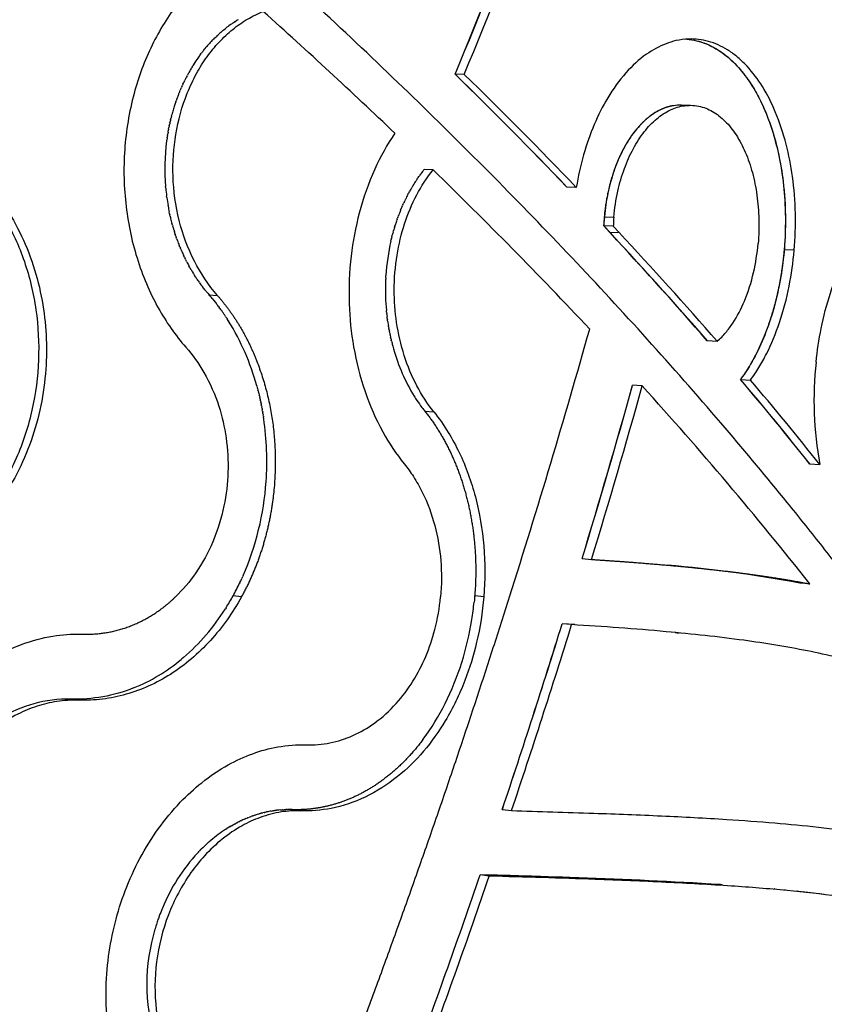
# Model space of a CAD drawing. Header units: millimetres. Extents: x 696 to 1161, y -96 to 347.
# Tile 42 of 55: x 1078 to 1126, y 64 to 122. Entities that reach past the tile are written whole.
import ezdxf

# ---------------------------------------------------------------- set-up
doc = ezdxf.new("R2010")
doc.units = ezdxf.units.MM
doc.header["$MEASUREMENT"] = 0
doc.layers.add('Crea2D$visibili$tangenti', color=7, linetype='Continuous', true_color=0x000000)

msp = doc.modelspace()

# ---------------------------------------------------------------- linework, layer by layer
at = {"layer": 'Crea2D$visibili$tangenti'}
for p, q in [((1090.754, 121.502), (1090.799, 121.533)), ((1090.819, 121.547), (1090.799, 121.533)), ((1090.819, 121.547), (1090.877, 121.585)), ((1090.885, 121.59), (1090.951, 121.633)), ((1091.018, 121.674), (1090.951, 121.633)), ((1091.018, 121.674), (1091.035, 121.685)), ((1091.084, 121.715), (1091.035, 121.685)), ((1090.141, 121.033), (1090.115, 121.011)), ((1090.141, 121.033), (1090.218, 121.098)), ((1090.22, 121.1), (1090.323, 121.183)), ((1090.368, 121.219), (1090.323, 121.183)), ((1090.368, 121.219), (1090.429, 121.266)), ((1090.495, 121.317), (1090.429, 121.266)), ((1090.495, 121.317), (1090.536, 121.347)), ((1090.624, 121.411), (1090.536, 121.347)), ((1090.624, 121.411), (1090.644, 121.426)), ((1090.689, 121.457), (1090.644, 121.426)), ((1090.689, 121.457), (1090.721, 121.48)), ((1090.754, 121.502), (1090.721, 121.48)), ((1089.45, 120.366), (1089.407, 120.319)), ((1089.45, 120.366), (1089.506, 120.427)), ((1089.517, 120.438), (1089.506, 120.427)), ((1089.517, 120.438), (1089.607, 120.532)), ((1089.652, 120.578), (1089.607, 120.532)), ((1089.652, 120.578), (1089.709, 120.636)), ((1089.721, 120.647), (1089.709, 120.636)), ((1089.721, 120.647), (1089.813, 120.737)), ((1089.86, 120.782), (1089.813, 120.737)), ((1089.86, 120.782), (1089.912, 120.83)), ((1089.931, 120.847), (1089.912, 120.83)), ((1117.434, 120.575), (1117.508, 120.568)), ((1088.956, 119.778), (1089.027, 119.87)), ((1089.053, 119.902), (1089.027, 119.87)), ((1089.053, 119.903), (1089.12, 119.985)), ((1089.152, 120.025), (1089.12, 119.985)), ((1089.152, 120.025), (1089.214, 120.099)), ((1089.253, 120.145), (1089.214, 120.099)), ((1088.586, 119.259), (1088.511, 119.144)), ((1088.676, 119.393), (1088.593, 119.269)), ((1088.86, 119.651), (1088.848, 119.635)), ((1088.86, 119.651), (1088.937, 119.754)), ((1088.956, 119.778), (1088.937, 119.753)), ((1088.248, 118.709), (1088.191, 118.607)), ((1088.248, 118.709), (1088.271, 118.749)), ((1088.33, 118.849), (1088.271, 118.749)), ((1088.33, 118.849), (1088.354, 118.89)), ((1088.413, 118.988), (1088.354, 118.89)), ((1088.413, 118.988), (1088.431, 119.018)), ((1088.499, 119.125), (1088.431, 119.018)), ((1088.499, 119.125), (1088.511, 119.144)), ((1087.942, 118.129), (1087.89, 118.022)), ((1087.942, 118.129), (1087.962, 118.17)), ((1088.016, 118.276), (1087.962, 118.17)), ((1088.016, 118.276), (1088.036, 118.317)), ((1088.091, 118.422), (1088.036, 118.317)), ((1088.091, 118.422), (1088.112, 118.463)), ((1088.169, 118.567), (1088.112, 118.463)), ((1088.169, 118.567), (1088.191, 118.607)), ((1104.367, 118.5), (1103.833, 118.51)), ((1087.636, 117.44), (1087.688, 117.568)), ((1087.726, 117.658), (1087.688, 117.568)), ((1087.726, 117.658), (1087.753, 117.721)), ((1087.773, 117.766), (1087.753, 117.721)), ((1087.773, 117.766), (1087.821, 117.872)), ((1087.846, 117.926), (1087.821, 117.872)), ((1087.846, 117.926), (1087.89, 118.022)), ((1087.428, 116.885), (1087.449, 116.946)), ((1087.467, 116.997), (1087.449, 116.946)), ((1087.592, 117.331), (1087.564, 117.26)), ((1087.592, 117.331), (1087.625, 117.414)), ((1087.636, 117.44), (1087.625, 117.414)), ((1087.317, 116.544), (1087.294, 116.469)), ((1087.428, 116.885), (1087.395, 116.788)), ((1117.122, 116.694), (1117.665, 116.682)), ((1087.08, 115.653), (1087.107, 115.77)), ((1087.123, 115.836), (1087.107, 115.77)), ((1087.123, 115.836), (1087.15, 115.946)), ((1087.168, 116.018), (1087.15, 115.946)), ((1087.168, 116.018), (1087.196, 116.121)), ((1087.216, 116.199), (1087.196, 116.121)), ((1086.97, 115.099), (1086.986, 115.192)), ((1087.004, 115.285), (1086.986, 115.192)), ((1087.004, 115.285), (1087.022, 115.377)), ((1087.041, 115.469), (1087.022, 115.377)), ((1087.041, 115.469), (1087.067, 115.594)), ((1087.08, 115.653), (1087.067, 115.594)), ((1086.891, 114.586), (1086.897, 114.633)), ((1086.917, 114.773), (1086.897, 114.633)), ((1086.917, 114.773), (1086.924, 114.82)), ((1086.938, 114.913), (1086.924, 114.82)), ((1086.939, 114.913), (1086.954, 115.006)), ((1086.97, 115.099), (1086.954, 115.006)), ((1102.534, 112.887), (1102.01, 112.905)), ((1101.601, 112.349), (1101.581, 112.319)), ((1101.601, 112.349), (1101.64, 112.406)), ((1101.667, 112.444), (1101.64, 112.406)), ((1101.667, 112.444), (1101.699, 112.491)), ((1101.733, 112.539), (1101.699, 112.491)), ((1101.733, 112.539), (1101.76, 112.576)), ((1101.801, 112.632), (1101.76, 112.576)), ((1101.801, 112.632), (1101.821, 112.66)), ((1101.87, 112.724), (1101.821, 112.66)), ((1101.87, 112.724), (1101.883, 112.743)), ((1086.834, 111.808), (1086.826, 111.902)), ((1101.171, 111.647), (1101.195, 111.69)), ((1101.23, 111.75), (1101.195, 111.69)), ((1101.229, 111.75), (1101.248, 111.782)), ((1101.289, 111.853), (1101.248, 111.782)), ((1101.289, 111.853), (1101.301, 111.873)), ((1101.349, 111.954), (1101.301, 111.873)), ((1101.41, 112.054), (1101.355, 111.964)), ((1110.949, 111.857), (1110.395, 111.877)), ((1086.897, 111.257), (1086.885, 111.342)), ((1100.904, 111.132), (1100.871, 111.063)), ((1100.904, 111.132), (1100.914, 111.152)), ((1101.058, 111.436), (1101.093, 111.504)), ((1101.114, 111.542), (1101.093, 111.504)), ((1101.114, 111.542), (1101.144, 111.597)), ((1101.171, 111.647), (1101.144, 111.597)), ((1086.975, 110.756), (1086.97, 110.788)), ((1100.631, 110.52), (1100.668, 110.609)), ((1100.674, 110.624), (1100.707, 110.701)), ((1100.719, 110.727), (1100.707, 110.701)), ((1100.719, 110.727), (1100.747, 110.792)), ((1100.764, 110.829), (1100.747, 110.792)), ((1100.764, 110.829), (1100.788, 110.883)), ((1100.809, 110.93), (1100.788, 110.883)), ((1100.809, 110.93), (1100.829, 110.973)), ((1100.856, 111.031), (1100.829, 110.973)), ((1100.856, 111.031), (1100.871, 111.063)), ((1087.064, 110.305), (1087.04, 110.422)), ((1087.064, 110.305), (1087.079, 110.24)), ((1087.094, 110.171), (1087.079, 110.24)), ((1087.094, 110.171), (1087.117, 110.072)), ((1087.126, 110.037), (1087.117, 110.072)), ((1100.431, 109.992), (1100.407, 109.926)), ((1100.431, 109.992), (1100.451, 110.049)), ((1100.469, 110.099), (1100.451, 110.049)), ((1100.469, 110.099), (1100.485, 110.143)), ((1100.508, 110.205), (1100.485, 110.143)), ((1100.508, 110.205), (1100.52, 110.237)), ((1112.592, 110.13), (1113.153, 110.108)), ((1087.229, 109.638), (1087.202, 109.739)), ((1087.229, 109.638), (1087.248, 109.573)), ((1087.267, 109.507), (1087.248, 109.573)), ((1087.267, 109.507), (1087.296, 109.409)), ((1087.306, 109.376), (1087.295, 109.409)), ((1087.306, 109.376), (1087.346, 109.245)), ((1100.218, 109.322), (1100.243, 109.409)), ((1100.269, 109.495), (1100.243, 109.409)), ((1100.269, 109.495), (1100.286, 109.551)), ((1100.295, 109.582), (1100.286, 109.551)), ((1100.295, 109.582), (1100.325, 109.677)), ((1100.357, 109.776), (1100.325, 109.677)), ((1100.357, 109.776), (1100.365, 109.801)), ((1100.393, 109.884), (1100.365, 109.801)), ((1100.393, 109.884), (1100.407, 109.926)), ((1113.116, 109.571), (1112.556, 109.593)), ((1112.556, 109.593), (1112.899, 109.226)), ((1113.461, 109.202), (1113.116, 109.571)), ((1087.388, 109.115), (1087.346, 109.245)), ((1087.388, 109.115), (1087.398, 109.084)), ((1087.431, 108.986), (1087.398, 109.084)), ((1087.431, 108.986), (1087.453, 108.923)), ((1087.476, 108.858), (1087.453, 108.923)), ((1087.476, 108.858), (1087.51, 108.764)), ((1100.091, 108.838), (1100.078, 108.787)), ((1100.091, 108.838), (1100.101, 108.883)), ((1100.123, 108.971), (1100.101, 108.883)), ((1100.123, 108.971), (1100.142, 109.044)), ((1100.146, 109.059), (1100.169, 109.147)), ((1100.193, 109.235), (1100.169, 109.147)), ((1100.193, 109.235), (1100.211, 109.299)), ((1100.218, 109.322), (1100.211, 109.299)), ((1112.899, 109.226), (1113.461, 109.202)), ((1087.522, 108.73), (1087.51, 108.764)), ((1087.67, 108.351), (1087.63, 108.448)), ((1087.67, 108.351), (1087.694, 108.293)), ((1087.722, 108.226), (1087.694, 108.293)), ((1087.722, 108.226), (1087.76, 108.139)), ((1100.059, 108.705), (1100.078, 108.787)), ((1087.775, 108.102), (1087.759, 108.139)), ((1087.944, 107.736), (1087.897, 107.835)), ((1087.944, 107.736), (1087.969, 107.685)), ((1088.004, 107.616), (1087.969, 107.685)), ((1123.747, 108.162), (1123.154, 108.187)), ((1088.004, 107.616), (1088.043, 107.537)), ((1088.064, 107.496), (1088.043, 107.537)), ((1088.254, 107.144), (1088.197, 107.246)), ((1088.254, 107.144), (1088.278, 107.103)), ((1088.32, 107.029), (1088.278, 107.103)), ((1088.32, 107.029), (1088.36, 106.962)), ((1088.388, 106.914), (1088.36, 106.962)), ((1088.388, 106.914), (1088.444, 106.822)), ((1088.457, 106.801), (1088.444, 106.822)), ((1088.457, 106.801), (1088.53, 106.685)), ((1088.599, 106.578), (1088.53, 106.685)), ((1088.599, 106.578), (1088.618, 106.549)), ((1088.672, 106.469), (1088.618, 106.549)), ((1099.758, 106.552), (1099.765, 106.673)), ((1088.672, 106.469), (1088.707, 106.416)), ((1088.746, 106.36), (1088.707, 106.416)), ((1088.746, 106.36), (1088.799, 106.284)), ((1088.821, 106.253), (1088.799, 106.284)), ((1089.056, 105.939), (1088.988, 106.027)), ((1089.056, 105.939), (1089.085, 105.902)), ((1089.136, 105.836), (1089.085, 105.902)), ((1089.136, 105.836), (1089.183, 105.778)), ((1089.218, 105.736), (1089.183, 105.778)), ((1089.218, 105.736), (1089.284, 105.657)), ((1089.301, 105.636), (1089.284, 105.657)), ((1089.301, 105.636), (1089.386, 105.538)), ((1089.386, 105.538), (1089.872, 105.51)), ((1089.573, 105.318), (1089.561, 105.333)), ((1089.573, 105.318), (1089.647, 105.229)), ((1089.665, 105.206), (1089.647, 105.229)), ((1089.665, 105.206), (1089.732, 105.123)), ((1089.756, 105.093), (1089.732, 105.123)), ((1089.756, 105.093), (1089.816, 105.016)), ((1089.845, 104.979), (1089.816, 105.016)), ((1089.845, 104.979), (1089.899, 104.908)), ((1089.934, 104.863), (1089.899, 104.908)), ((1089.934, 104.863), (1089.981, 104.799)), ((1090.02, 104.746), (1089.981, 104.799)), ((1090.02, 104.746), (1090.062, 104.689)), ((1090.106, 104.628), (1090.062, 104.689)), ((1090.106, 104.628), (1090.142, 104.578)), ((1090.19, 104.509), (1090.142, 104.577)), ((1090.19, 104.509), (1090.221, 104.465)), ((1090.273, 104.389), (1090.221, 104.465)), ((1090.273, 104.389), (1090.299, 104.351)), ((1090.355, 104.267), (1090.298, 104.351)), ((1090.355, 104.267), (1090.375, 104.237)), ((1090.435, 104.145), (1090.375, 104.237)), ((1099.807, 104.516), (1099.795, 104.632)), ((1099.807, 104.516), (1099.813, 104.453)), ((1099.82, 104.392), (1099.813, 104.453)), ((1099.82, 104.392), (1099.834, 104.274)), ((1099.85, 104.145), (1099.834, 104.274)), ((1090.435, 104.145), (1090.451, 104.121)), ((1090.514, 104.021), (1090.45, 104.121)), ((1090.514, 104.021), (1090.525, 104.004)), ((1099.85, 104.145), (1099.857, 104.096)), ((1099.867, 104.022), (1099.857, 104.096)), ((1099.867, 104.022), (1099.882, 103.918)), ((1099.885, 103.9), (1099.91, 103.742)), ((1099.924, 103.656), (1099.91, 103.742)), ((1099.924, 103.656), (1099.94, 103.566)), ((1099.946, 103.534), (1099.94, 103.566)), ((1099.946, 103.534), (1099.969, 103.413)), ((1099.992, 103.292), (1099.968, 103.413)), ((1099.992, 103.292), (1100.008, 103.217)), ((1100.017, 103.171), (1100.008, 103.217)), ((1100.017, 103.171), (1100.044, 103.051)), ((1100.07, 102.932), (1100.043, 103.051)), ((1100.071, 102.932), (1100.085, 102.872)), ((1100.099, 102.812), (1100.085, 102.872)), ((1100.099, 102.813), (1100.127, 102.701)), ((1100.191, 102.458), (1100.218, 102.362)), ((1119.222, 102.811), (1118.643, 102.843)), ((1092.183, 100.201), (1092.215, 100.083)), ((1114.819, 100.189), (1114.253, 100.226)), ((1120.589, 100.572), (1121.175, 100.536)), ((1092.223, 100.054), (1092.215, 100.083)), ((1092.223, 100.054), (1092.253, 99.941)), ((1092.262, 99.907), (1092.253, 99.941)), ((1092.262, 99.907), (1092.289, 99.799)), ((1092.299, 99.759), (1092.289, 99.799)), ((1092.299, 99.759), (1092.324, 99.656)), ((1092.334, 99.611), (1092.324, 99.656)), ((1092.334, 99.611), (1092.357, 99.512)), ((1092.369, 99.462), (1092.357, 99.512)), ((1092.369, 99.462), (1092.39, 99.368)), ((1092.402, 99.313), (1092.39, 99.368)), ((1092.402, 99.313), (1092.421, 99.223)), ((1092.433, 99.164), (1092.421, 99.223)), ((1092.433, 99.164), (1092.45, 99.078)), ((1092.463, 99.014), (1092.45, 99.078)), ((1092.463, 99.014), (1092.479, 98.933)), ((1092.492, 98.863), (1092.479, 98.933)), ((1092.492, 98.863), (1092.506, 98.787)), ((1092.519, 98.712), (1092.506, 98.787)), ((1092.519, 98.712), (1092.532, 98.64)), ((1092.545, 98.561), (1092.532, 98.64)), ((1092.545, 98.561), (1092.556, 98.494)), ((1092.57, 98.41), (1092.557, 98.494)), ((1092.57, 98.41), (1092.58, 98.346)), ((1102.056, 98.705), (1102.581, 98.667)), ((1092.593, 98.258), (1092.58, 98.346)), ((1124.651, 95.618), (1125.249, 95.575)), ((1111.293, 90.043), (1111.851, 89.992)), ((1091.193, 88.634), (1091.181, 88.608)), ((1091.193, 88.634), (1091.242, 88.737)), ((1091.257, 88.768), (1091.242, 88.737)), ((1091.257, 88.769), (1091.302, 88.867)), ((1091.319, 88.903), (1091.302, 88.867)), ((1091.318, 88.904), (1091.361, 88.998)), ((1091.379, 89.039), (1091.361, 88.998)), ((1124.663, 88.552), (1124.071, 88.605)), ((1091.281, 87.793), (1090.789, 87.847)), ((1104.961, 87.607), (1104.949, 87.487)), ((1105.517, 87.793), (1104.982, 87.847)), ((1090.38, 87.153), (1090.338, 87.086)), ((1110.676, 86.16), (1110.122, 86.217)), ((1110.862, 86.17), (1110.126, 86.216)), ((1087.788, 84.148), (1087.75, 84.117)), ((1087.874, 84.221), (1087.788, 84.148)), ((1081.258, 81.783), (1081.721, 81.72)), ((1093.161, 75.225), (1093.228, 75.234)), ((1093.298, 75.244), (1093.228, 75.234)), ((1093.298, 75.244), (1093.342, 75.249)), ((1093.435, 75.259), (1093.342, 75.249)), ((1093.435, 75.259), (1093.457, 75.261)), ((1093.572, 75.272), (1093.457, 75.262)), ((1093.572, 75.272), (1093.685, 75.28)), ((1093.709, 75.281), (1093.685, 75.28)), ((1093.709, 75.281), (1093.799, 75.286)), ((1093.845, 75.288), (1093.799, 75.286)), ((1093.845, 75.288), (1093.913, 75.289)), ((1093.982, 75.291), (1093.913, 75.289)), ((1093.982, 75.291), (1094.026, 75.291)), ((1094.117, 75.291), (1094.026, 75.291)), ((1094.117, 75.291), (1094.14, 75.29)), ((1094.253, 75.287), (1094.14, 75.29)), ((1094.253, 75.287), (1094.756, 75.216)), ((1106.604, 75.303), (1107.146, 75.231)), ((1091.268, 74.641), (1091.298, 74.655)), ((1091.533, 74.76), (1091.634, 74.802)), ((1091.666, 74.816), (1091.633, 74.802)), ((1091.666, 74.815), (1091.746, 74.847)), ((1091.8, 74.868), (1091.746, 74.847)), ((1091.8, 74.868), (1091.859, 74.889)), ((1091.935, 74.917), (1091.859, 74.89)), ((1091.935, 74.917), (1091.972, 74.93)), ((1092.07, 74.963), (1091.972, 74.93)), ((1092.07, 74.963), (1092.086, 74.968)), ((1092.341, 75.047), (1092.427, 75.071)), ((1092.478, 75.085), (1092.427, 75.071)), ((1092.478, 75.084), (1092.541, 75.101)), ((1092.614, 75.119), (1092.541, 75.101)), ((1092.614, 75.119), (1092.656, 75.128)), ((1092.751, 75.15), (1092.656, 75.129)), ((1092.751, 75.15), (1092.77, 75.154)), ((1093.024, 75.203), (1093.113, 75.218)), ((1093.161, 75.225), (1093.113, 75.218)), ((1090.366, 74.137), (1090.423, 74.174)), ((1090.492, 74.217), (1090.423, 74.174)), ((1090.492, 74.217), (1090.531, 74.241)), ((1090.619, 74.295), (1090.531, 74.241)), ((1090.619, 74.294), (1090.639, 74.306)), ((1090.693, 74.338), (1090.639, 74.306)), ((1090.693, 74.338), (1090.802, 74.4)), ((1090.876, 74.441), (1090.802, 74.4)), ((1090.876, 74.441), (1090.966, 74.49)), ((1091.006, 74.511), (1090.966, 74.49)), ((1091.006, 74.511), (1091.076, 74.547)), ((1091.136, 74.577), (1091.076, 74.547)), ((1091.137, 74.577), (1091.187, 74.602)), ((1091.268, 74.641), (1091.187, 74.602)), ((1088.839, 72.875), (1088.903, 72.94)), ((1088.923, 72.96), (1088.903, 72.94)), ((1089.355, 73.367), (1089.29, 73.309)), ((1089.355, 73.367), (1089.389, 73.397)), ((1089.489, 73.483), (1089.389, 73.397)), ((1088.756, 72.788), (1088.716, 72.746)), ((1088.756, 72.789), (1088.809, 72.844)), ((1088.839, 72.875), (1088.809, 72.844)), ((1105.84, 71.382), (1105.303, 71.46)), ((1105.802, 71.445), (1105.303, 71.46)), ((1105.81, 71.445), (1105.802, 71.445)), ((1107.969, 71.381), (1107.82, 71.386)), ((1108.317, 71.371), (1107.969, 71.381)), ((1108.407, 71.368), (1108.317, 71.37)), ((1108.812, 71.355), (1108.407, 71.368)), ((1109.28, 71.34), (1108.844, 71.354)), ((1109.713, 71.326), (1109.306, 71.339)), ((1110.002, 71.316), (1109.713, 71.326)), ((1110.146, 71.312), (1110.002, 71.317)), ((1110.502, 71.3), (1110.146, 71.312)), ((1110.576, 71.297), (1110.502, 71.3)), ((1118.862, 70.915), (1118.816, 70.918)), ((1119.414, 70.879), (1118.862, 70.915)), ((1119.514, 70.872), (1119.414, 70.879)), ((1123.242, 70.562), (1123.175, 70.568)), ((1124.162, 70.463), (1123.899, 70.493)), ((1124.519, 70.423), (1124.225, 70.456)), ((1124.873, 70.38), (1124.55, 70.419)), ((1125.194, 70.341), (1124.874, 70.38)), ((1125.514, 70.299), (1125.227, 70.336)), ((1086.641, 69.502), (1086.623, 69.459)), ((1086.459, 69.038), (1086.43, 68.958)), ((1086.335, 68.685), (1086.313, 68.619))]:
    msp.add_line(p, q, dxfattribs=at)
msp.add_lwpolyline([(1084.95, 82.439, -0.10352), (1081.258, 81.783, 0.146369), (1077.098, 80.631)], format="xyb", dxfattribs=at)
for centre, radius, start, end in [((698.427, 285.497), 438.45, 337.61317, 340.6709), ((698.634, 285.419), 438.233, 337.61259, 340.67187), ((698.748, 285.84), 438.781, 337.58115, 340.6416), ((858.353, -138.739), 350.63, 46.36841, 48.08987), ((1094.602, 115.881), 6.812, 123.06547, 123.14312), ((1095.138, 115.175), 7.7, 130.71819, 132.54763), ((1095.015, 115.318), 7.511, 129.67187, 129.6922), ((1095.705, 114.611), 8.5, 137.81312, 139.3822), ((1096.361, 114.117), 9.321, 146.44744, 146.52005), ((1096.148, 114.263), 9.063, 143.65015, 145.52854), ((900.406, -89.308), 290.81, 43.77338, 45.61174), ((900.45, -89.27), 290.755, 43.77329, 45.61202), ((900.63, -89.971), 291.494, 43.81989, 45.65805), ((1097.907, 113.29), 11.079, 159.00369, 160.45059), ((1098.434, 113.118), 11.633, 163.2573, 164.64345), ((1098.206, 113.187), 11.395, 161.57711, 162.86678), ((1099.295, 112.945), 12.513, 172.46315, 184.78296), ((1108.539, 107.679), 8.363, 141.32761, 142.73916), ((902.752, -92.787), 286.731, 43.21035, 45.83252), ((1109.123, 107.271), 9.076, 146.20448, 148.19596), ((1099.27, 112.94), 12.487, 185.20119, 187.35217), ((1109.482, 107.048), 9.498, 148.83032, 148.89801), ((1099.149, 112.924), 12.365, 187.7473, 189.94786), ((1110.305, 106.586), 10.442, 152.32089, 154.06585), ((1099.021, 112.901), 12.235, 190.09652, 191.69123), ((1110.8, 106.355), 10.988, 157.13931, 157.22061), ((1098.759, 112.842), 11.967, 193.55901, 195.03208), ((1110.914, 106.308), 11.111, 157.72527, 159.29026), ((1124.868, 109.032), 12.325, 174.88573, 177.38803), ((1125.426, 109.008), 12.322, 174.87848, 177.38497), ((933.181, -58.291), 245.688, 40.98416, 43.10402), ((1111.82, 106.016), 12.064, 165.38889, 165.46454), ((933.55, -57.964), 245.191, 40.98382, 42.99038), ((933.878, -58.477), 245.696, 41.03011, 43.03688), ((1098.123, 112.639), 11.298, 200.23998, 201.76956), ((1112.51, 105.867), 12.77, 167.15727, 176.32682), ((1097.764, 112.488), 10.909, 203.70424, 205.24937), ((1097.393, 112.305), 10.495, 207.26941, 208.81775), ((1112.722, 105.843), 12.983, 176.88604, 178.04302), ((1112.76, 105.843), 13.021, 176.87773, 176.8941), ((1112.753, 105.843), 13.014, 176.29225, 176.34524), ((1096.558, 111.779), 9.507, 215.53687, 217.2272), ((1112.719, 105.843), 12.981, 178.2734, 181.82587), ((1112.763, 105.843), 13.024, 178.04744, 178.27605), ((1080.63, 97.883), 11.631, 39.83506, 41.1647), ((1112.735, 105.842), 12.997, 181.8178, 185.34275), ((1078.362, 96.437), 14.324, 15.23108, 31.88617), ((1112.51, 105.814), 12.77, 188.53683, 188.62043), ((616.358, 243.079), 514.657, 342.43865, 344.26754), ((1111.873, 105.679), 12.118, 194.22693, 195.41464), ((1110.691, 105.29), 10.875, 195.61891, 211.65776), ((1145.799, 99.333), 20.891, 173.7954, 190.36186), ((622.091, 237.727), 511.008, 343.20161, 344.39057), ((623.132, 237.463), 509.939, 343.19626, 344.38774), ((623.136, 237.77), 510.569, 343.17575, 344.36759), ((952.069, -47.47), 219.751, 38.24183, 42.2168), ((959.798, -35.418), 210.587, 38.47986, 40.22281), ((959.487, -35.669), 210.99, 38.47991, 40.2195), ((959.839, -36.127), 211.438, 38.52725, 40.26682), ((1109.486, 104.607), 9.491, 211.96776, 213.69514), ((1109.188, 104.408), 9.133, 213.68845, 216.88992), ((1108.891, 104.186), 8.761, 216.89899, 218.72795), ((1075.707, 95.777), 17.067, 355.9392, 8.35664), ((1076.106, 95.705), 16.664, 336.42294, 356.09075), ((1109.4, 9.364), 80.588, 79.51089, 85.08316), ((1077.806, 95.01), 14.829, 331.11189, 334.42122), ((1078.206, 94.789), 14.371, 327.90182, 331.1121), ((1086.834, 89.328), 18.208, 350.92812, 354.19645), ((1079.576, 93.851), 12.711, 310.74935, 327.84594), ((1088.051, 89.071), 16.966, 333.61256, 351.13229), ((1086.942, 89.313), 18.099, 350.91614, 350.92287), ((608.956, 241.751), 524.746, 341.50649, 342.7586), ((610.693, 241.277), 522.95, 341.49542, 342.75187), ((610.768, 241.564), 523.506, 341.47428, 342.73135), ((12635.927, 115694.149), 116180.914, 264.30985273, 264.30997394), ((1081.04, 92.143), 10.462, 291.94662, 309.89358), ((1090.597, 87.855), 14.145, 323.3318, 333.43303), ((1089.634, 88.373), 15.238, 333.30914, 333.31602), ((1091.499, 87.221), 13.044, 323.19315, 323.19819), ((1094.382, 68.065), 7.276, 113.05356, 115.08033), ((1094.189, 68.577), 6.729, 105.93559, 108.21431), ((1094.095, 68.948), 6.346, 99.71705, 102.05689), ((1095.026, 66.969), 8.549, 123.02812, 130.36388), ((1095.545, 66.359), 9.35, 131.99076, 135.0918), ((1096.706, 65.351), 10.888, 137.21711, 157.58871), ((595.769, 246.225), 538.672, 339.83803, 341.06851), ((596.39, 246.444), 538.69, 339.80339, 341.03579), ((1070.964, -1143.384), 1215.329, 88.262213, 88.356999), ((1083.948, -716.241), 787.989, 88.189428, 88.191762), ((1086.086, -649.199), 720.913, 88.15424, 88.156288), ((1101.55, -214.492), 285.931, 86.53807, 88.19116), ((1113.42, -26.859), 97.914, 84.62079, 84.63297), ((1097.517, 64.956), 11.787, 157.54128, 159.74176), ((1097.599, 64.926), 11.875, 160.14998, 161.54706), ((1097.647, 64.91), 11.925, 161.88222, 163.61059), ((1097.03, 65.006), 11.307, 163.22927, 196.40227), ((1097.652, 64.908), 11.931, 163.60797, 163.64243)]:
    msp.add_arc(centre, radius, start, end, dxfattribs=at)
for points, degree, knots in [([(1130.921, 90.639), (1130.277, 89.874), (1129.576, 89.055), (1128.825, 88.195), (1128.636, 88.027), (1128.397, 87.889), (1128.089, 87.831), (1127.786, 87.883), (1127.519, 88.048), (1127.36, 88.221), (1127.104, 88.558), (1126.767, 88.999), (1126.113, 89.846), (1124.99, 91.285), (1122.813, 94.009), (1118.142, 99.618), (1111.002, 107.545), (1101.682, 116.982), (1091.165, 126.803), (1079.626, 136.75), (1065.787, 147.804), (1054.991, 155.765), (1047.701, 160.887), (1046.044, 162.039), (1045.332, 162.531), (1045.199, 162.622), (1045.041, 162.727), (1044.8, 162.856), (1044.502, 162.966), (1044.194, 163.039), (1043.988, 163.056), (1043.88, 163.059)], 3, [0, 0, 0, 0, 3.000916, 3.232251, 3.42652, 3.755958, 4.052501, 4.351201, 4.661742, 4.978667, 5.055849, 5.929025, 6.645281, 8.264584, 11.407701, 17.104682, 30.161773, 43.402102, 56.886875, 73.321545, 89.09621, 110.013299, 113.553666, 115.825044, 116.06888, 116.149656, 116.309189, 116.637447, 116.966292, 117.260036, 117.585105, 117.585105, 117.585105, 117.585105]), ([(1079.295, 133.599), (1078.78, 133.489), (1077.76, 133.174), (1076.314, 132.443), (1074.967, 131.469), (1073.749, 130.274), (1072.626, 128.816), (1071.382, 126.625), (1070.356, 123.562), (1069.988, 119.755), (1070.471, 115.948), (1071.578, 112.97), (1072.881, 110.816), (1073.672, 109.838), (1074.109, 109.375)], 3, [0, 0, 0, 0, 1.580559, 3.192393, 4.844118, 6.551947, 8.298036, 10.35394, 14.088034, 17.921597, 21.758623, 25.528274, 27.385295, 29.292876, 29.292876, 29.292876, 29.292876]), ([(1076.075, 112.403), (1075.777, 112.722), (1075.171, 113.466), (1074.166, 115.142), (1073.34, 117.544), (1073.089, 120.629), (1073.53, 123.147), (1074.275, 125.048), (1074.989, 126.327), (1075.869, 127.452), (1076.883, 128.395), (1077.95, 129.1), (1079.155, 129.617), (1080.38, 129.889), (1081.241, 129.907), (1081.649, 129.877)], 3, [0, 0, 0, 0, 1.309566, 2.872308, 5.845214, 8.866462, 12.087873, 13.446228, 14.978255, 16.470017, 17.716945, 19.119868, 20.29199, 21.634951, 22.863747, 22.863747, 22.863747, 22.863747]), ([(1089.682, 124.758), (1088.939, 124.207), (1087.577, 122.867), (1086.014, 120.4), (1084.904, 117.496), (1084.337, 114.292), (1084.379, 110.945), (1085.036, 107.711), (1086.246, 104.83), (1087.397, 103.171), (1088.019, 102.464)], 3, [0, 0, 0, 0, 2.772963, 5.68899, 8.712618, 12.055662, 15.407819, 18.710096, 21.908991, 24.733701, 24.733701, 24.733701, 24.733701]), ([(1089.872, 105.51), (1089.337, 106.121), (1088.412, 107.519), (1087.532, 109.92), (1087.183, 112.459), (1087.349, 115.005), (1087.903, 117.031), (1088.608, 118.53), (1089.237, 119.536), (1089.946, 120.407), (1090.743, 121.156), (1091.474, 121.667), (1092.089, 121.996), (1092.403, 122.133), (1092.562, 122.198)], 3, [0, 0, 0, 0, 2.434869, 4.990218, 7.624747, 10.081025, 12.609595, 13.889616, 15.039645, 16.162075, 17.252801, 18.312787, 18.829708, 19.342499, 19.342499, 19.342499, 19.342499]), ([(1123.747, 108.162), (1123.809, 108.884), (1123.855, 110.335), (1123.692, 112.425), (1123.306, 114.433), (1122.725, 116.213), (1121.948, 117.76), (1121.15, 118.841), (1120.421, 119.534), (1119.679, 120.069), (1118.741, 120.497), (1117.685, 120.624), (1116.842, 120.51), (1115.99, 120.249), (1114.947, 119.669), (1113.779, 118.582), (1112.766, 117.163), (1111.95, 115.53), (1111.334, 113.76), (1111.056, 112.505), (1110.949, 111.857)], 3, [0, 0, 0, 0, 2.172853, 4.351189, 6.276612, 8.297715, 9.95623, 11.453185, 12.311898, 12.964174, 14.1925, 15.37276, 16.116868, 16.731091, 18.040438, 19.667605, 21.486552, 23.251173, 25.12998, 27.099968, 27.099968, 27.099968, 27.099968]), ([(1117.437, 120.575), (1117.826, 120.542), (1118.539, 120.365), (1119.496, 119.833), (1120.324, 119.117), (1121.073, 118.194), (1121.729, 117.085), (1122.281, 115.808), (1122.724, 114.371), (1123.043, 112.791), (1123.222, 111.101), (1123.259, 108.811), (1123.022, 106.671), (1122.529, 104.617), (1122.054, 103.197), (1121.406, 101.796), (1120.878, 100.954), (1120.594, 100.571)], 3, [0, 0, 0, 0, 1.171425, 2.177668, 3.261772, 4.442828, 5.729415, 7.120867, 8.608653, 10.233295, 11.950346, 13.704037, 17.096025, 18.386651, 20.035383, 21.581573, 23.010276, 23.010276, 23.010276, 23.010276]), ([(1117.728, 120.538), (1117.912, 120.507), (1118.35, 120.401), (1119.196, 120.036), (1120.187, 119.283), (1121.008, 118.279), (1121.607, 117.283), (1122.174, 116.092), (1122.708, 114.485), (1123.1, 112.454), (1123.261, 110.334), (1123.215, 108.903), (1123.154, 108.187)], 3, [0, 0, 0, 0, 0.557833, 1.351219, 2.746539, 4.258441, 5.222902, 6.226772, 8.211907, 10.288964, 12.422925, 14.57901, 14.57901, 14.57901, 14.57901]), ([(1117.122, 116.694), (1116.813, 116.701), (1116.24, 116.604), (1115.392, 116.174), (1114.665, 115.53), (1113.973, 114.619), (1113.415, 113.558), (1112.975, 112.322), (1112.679, 111.001), (1112.583, 110.076), (1112.561, 109.593)], 3, [0, 0, 0, 0, 0.924826, 1.720635, 2.8274, 3.816129, 5.141921, 6.410265, 7.744997, 9.195572, 9.195572, 9.195572, 9.195572]), ([(1116.644, 116.66), (1116.104, 116.57), (1115.569, 116.335), (1115.064, 115.962), (1113.996, 114.837), (1113.225, 113.249), (1112.899, 112.249), (1112.687, 111.197), (1112.592, 110.13)], 5, [-19.180114, -19.180114, -19.180114, -19.180114, -19.180114, -19.180114, -10.952654, -10.952654, -10.952654, 0, 0, 0, 0, 0, 0]), ([(1113.153, 110.108), (1113.199, 110.622), (1113.347, 111.589), (1113.736, 112.944), (1114.254, 114.122), (1114.889, 115.118), (1115.622, 115.901), (1116.43, 116.44), (1117.135, 116.659), (1117.704, 116.693), (1118.269, 116.632), (1118.984, 116.351), (1119.732, 115.758), (1120.382, 114.932), (1120.917, 113.903), (1121.323, 112.708), (1121.586, 111.387), (1121.697, 109.991), (1121.667, 109.042), (1121.626, 108.566)], 3, [0, 0, 0, 0, 1.546985, 2.930073, 4.219348, 5.398363, 6.462155, 7.418228, 8.289362, 8.648514, 9.124691, 9.984809, 10.923357, 11.963653, 13.120518, 14.390758, 15.742317, 17.152634, 18.586316, 18.586316, 18.586316, 18.586316]), ([(1100.295, 115.044), (1099.84, 114.374), (1099.008, 112.862), (1098.153, 110.42), (1097.653, 107.756), (1097.544, 105.105), (1097.817, 102.424), (1098.462, 99.877), (1099.471, 97.554), (1100.369, 96.194), (1100.845, 95.604)], 3, [0, 0, 0, 0, 2.428641, 5.15994, 7.735721, 10.538581, 13.097967, 15.801169, 18.396175, 20.669938, 20.669938, 20.669938, 20.669938]), ([(1102.581, 98.667), (1102.199, 99.141), (1101.519, 100.198), (1100.785, 101.98), (1100.351, 103.882), (1100.206, 105.876), (1100.362, 107.833), (1100.813, 109.722), (1101.52, 111.416), (1102.168, 112.43), (1102.534, 112.887)], 3, [0, 0, 0, 0, 1.82561, 3.753173, 5.761488, 7.659974, 9.734781, 11.630555, 13.468772, 15.224749, 15.224749, 15.224749, 15.224749]), ([(1076.075, 112.403), (1076.482, 111.97), (1077.292, 110.968), (1078.67, 108.632), (1079.74, 105.303), (1079.96, 101.073), (1079.259, 97.621), (1078.137, 95.011), (1077.049, 93.232), (1075.781, 91.727), (1074.331, 90.454), (1072.792, 89.483), (1071.137, 88.791), (1069.422, 88.38), (1068.231, 88.308), (1067.606, 88.328)], 3, [0, 0, 0, 0, 1.781382, 3.856578, 8.110809, 12.168315, 16.472737, 18.58471, 20.666898, 22.713427, 24.470468, 26.441876, 28.150018, 29.836847, 31.713456, 31.713456, 31.713456, 31.713456]), ([(1075.631, 112.422), (1076.283, 111.726), (1077.426, 110.173), (1078.624, 107.526), (1079.3, 104.671), (1079.451, 101.711), (1079.068, 98.753), (1078.143, 95.9), (1076.703, 93.334), (1075.417, 91.877), (1074.724, 91.252)], 3, [0, 0, 0, 0, 2.858598, 5.750172, 8.673933, 11.622744, 14.60313, 17.585691, 20.582299, 23.381319, 23.381319, 23.381319, 23.381319]), ([(1125.031, 101.591), (1125.101, 102.254), (1125.309, 103.625), (1125.803, 105.549), (1126.491, 107.355), (1127.209, 108.695), (1127.883, 109.626), (1128.516, 110.336), (1129.157, 110.873), (1129.883, 111.263), (1130.429, 111.446), (1131.02, 111.523), (1131.564, 111.48), (1132.093, 111.324), (1132.565, 111.09), (1133.06, 110.739), (1133.686, 110.123), (1134.221, 109.346), (1134.688, 108.439), (1135.151, 107.306), (1135.581, 105.756), (1135.897, 103.782), (1136.026, 101.695), (1135.98, 100.234), (1135.923, 99.496)], 3, [0, 0, 0, 0, 2.000347, 4.15599, 5.952403, 7.786331, 8.704963, 9.394008, 10.638269, 11.198713, 11.854739, 12.359206, 12.979012, 13.481837, 14.00409, 14.555599, 15.29661, 16.630151, 17.370415, 18.356209, 20.297528, 22.18506, 24.345823, 26.565229, 26.565229, 26.565229, 26.565229]), ([(1119.222, 102.811), (1119.405, 102.971), (1119.73, 103.309), (1120.302, 104.082), (1120.903, 105.248), (1121.398, 106.836), (1121.576, 107.991), (1121.626, 108.566)], 3, [0, 0, 0, 0, 0.729442, 1.402518, 2.87912, 4.646227, 6.376703, 6.376703, 6.376703, 6.376703]), ([(1121.175, 100.536), (1121.35, 100.771), (1121.686, 101.272), (1122.299, 102.38), (1122.949, 103.967), (1123.485, 106.015), (1123.686, 107.453), (1123.747, 108.162)], 3, [0, 0, 0, 0, 0.880171, 1.807728, 3.79436, 6.012056, 8.145794, 8.145794, 8.145794, 8.145794]), ([(1089.872, 105.51), (1090.968, 104.259), (1091.857, 102.79), (1092.52, 101.169), (1093.452, 97.491), (1093.323, 93.6), (1092.949, 91.537), (1092.262, 89.568), (1091.281, 87.793)], 5, [-144.598649, -144.598649, -144.598649, -144.598649, -144.598649, -144.598649, -122.697281, -122.697281, -122.697281, -97.638427, -97.638427, -97.638427, -97.638427, -97.638427, -97.638427]), ([(1088.019, 102.464), (1088.421, 102.008), (1089.196, 100.913), (1089.987, 99.098), (1090.441, 97.107), (1090.547, 95.128), (1090.305, 93.06), (1089.684, 91.044), (1088.701, 89.233), (1087.851, 88.221), (1087.407, 87.793)], 3, [0, 0, 0, 0, 1.824854, 4.003652, 5.907773, 7.928702, 9.926149, 12.132926, 14.226065, 16.076515, 16.076515, 16.076515, 16.076515]), ([(1102.056, 98.705), (1103.396, 97.034), (1104.384, 94.965), (1104.977, 92.667), (1105.179, 90.248), (1104.982, 87.847), (1104.978, 87.799), (1104.974, 87.751), (1104.97, 87.703), (1104.966, 87.655), (1104.961, 87.607)], 5, [832.719257, 832.719257, 832.719257, 832.719257, 832.719257, 832.719257, 862.190243, 862.190243, 862.190243, 862.190243, 862.190243, 862.77906, 862.77906, 862.77906, 862.77906, 862.77906, 862.77906]), ([(1102.581, 98.667), (1102.888, 98.284), (1103.429, 97.51), (1104.318, 95.866), (1105.116, 93.642), (1105.599, 90.771), (1105.598, 88.788), (1105.517, 87.793)], 3, [0, 0, 0, 0, 1.473876, 2.825124, 5.599477, 8.531681, 11.527045, 11.527045, 11.527045, 11.527045]), ([(1100.845, 95.604), (1101.038, 95.366), (1101.422, 94.833), (1102.091, 93.648), (1102.699, 92), (1103.053, 89.913), (1103.043, 88.5), (1102.977, 87.793)], 3, [0, 0, 0, 0, 0.918315, 1.970229, 4.07389, 6.163943, 8.295376, 8.295376, 8.295376, 8.295376]), ([(1111.851, 89.992), (1112.673, 89.939), (1113.488, 89.883), (1114.296, 89.824), (1116.964, 89.612), (1119.543, 89.349), (1121.3, 89.134), (1123.005, 88.873), (1124.663, 88.552)], 5, [0.7, 0.7, 0.7, 0.7, 0.7, 0.7, 13.268353, 13.268353, 13.268353, 42.607328, 42.607328, 42.607328, 42.607328, 42.607328, 42.607328]), ([(1091.281, 87.793), (1091.025, 87.331), (1090.466, 86.438), (1089.484, 85.21), (1088.368, 84.127), (1087.152, 83.227), (1085.86, 82.526), (1084.518, 82.032), (1083.129, 81.749), (1082.189, 81.705), (1081.721, 81.72)], 3, [0, 0, 0, 0, 1.585136, 3.153762, 4.708123, 6.241755, 7.681778, 9.106268, 10.519377, 11.922242, 11.922242, 11.922242, 11.922242]), ([(1105.517, 87.793), (1105.443, 86.894), (1105.182, 85.221), (1104.428, 82.764), (1103.383, 80.596), (1102.034, 78.694), (1100.463, 77.144), (1098.629, 75.968), (1096.668, 75.303), (1095.358, 75.195), (1094.756, 75.216)], 3, [0, 0, 0, 0, 2.706959, 5.064618, 7.692714, 9.899255, 12.037415, 14.284491, 16.392487, 18.19937, 18.19937, 18.19937, 18.19937]), ([(1095.098, 79.094), (1095.56, 79.078), (1096.498, 79.157), (1097.86, 79.597), (1099.192, 80.375), (1100.39, 81.469), (1101.39, 82.815), (1102.147, 84.288), (1102.709, 85.953), (1102.916, 87.145), (1102.977, 87.793)], 3, [0, 0, 0, 0, 1.387393, 2.802455, 4.268989, 5.989541, 7.641711, 9.280351, 10.944575, 12.897773, 12.897773, 12.897773, 12.897773]), ([(1127.905, 83.807), (1127.627, 83.886), (1127.089, 84.034), (1125.967, 84.316), (1123.883, 84.771), (1120.531, 85.311), (1115.906, 85.807), (1112.528, 86.046), (1110.676, 86.16)], 3, [0, 0, 0, 0, 0.867897, 1.672321, 3.471741, 7.2645, 11.854147, 17.422172, 17.422172, 17.422172, 17.422172]), ([(1072.91, 61.825), (1072.498, 62.269), (1071.718, 63.263), (1070.819, 64.884), (1070.132, 66.689), (1069.53, 69.308), (1069.471, 72.77), (1070.448, 76.848), (1072.076, 79.922), (1073.814, 81.997), (1075.256, 83.3), (1076.831, 84.35), (1078.587, 85.133), (1080.331, 85.557), (1081.483, 85.622), (1082.012, 85.605)], 3, [0, 0, 0, 0, 1.815752, 3.779796, 5.543526, 7.598562, 11.818347, 15.838704, 20.087689, 22.160601, 23.934193, 25.906303, 27.82096, 29.680086, 31.268273, 31.268273, 31.268273, 31.268273]), ([(1081.721, 81.72), (1081.294, 81.734), (1080.464, 81.682), (1079.257, 81.392), (1078.054, 80.893), (1076.488, 79.921), (1074.735, 78.159), (1073.299, 75.564), (1072.578, 72.672), (1072.606, 69.794), (1073.249, 67.555), (1074.128, 65.945), (1074.677, 65.233), (1075, 64.883)], 3, [0, 0, 0, 0, 1.284102, 2.482159, 3.711309, 5.183833, 7.987058, 11.095545, 13.996935, 16.858314, 19.656754, 20.91644, 22.344851, 22.344851, 22.344851, 22.344851]), ([(1101.942, 79.407), (1101.293, 78.539), (1100.565, 77.754), (1099.766, 77.072), (1098.221, 76.064), (1096.544, 75.491), (1095.782, 75.328), (1095.015, 75.261), (1094.253, 75.287)], 5, [884.694838, 884.694838, 884.694838, 884.694838, 884.694838, 884.694838, 898.613942, 898.613942, 898.613942, 909.713916, 909.713916, 909.713916, 909.713916, 909.713916, 909.713916]), ([(1086.323, 55.594), (1085.953, 56.023), (1085.245, 56.996), (1084.397, 58.655), (1083.771, 60.523), (1083.271, 63.207), (1083.313, 66.625), (1084.157, 69.958), (1085.279, 72.434), (1086.364, 74.188), (1087.592, 75.678), (1088.966, 76.942), (1090.396, 77.912), (1091.91, 78.61), (1093.46, 79.033), (1094.535, 79.114), (1095.098, 79.094)], 3, [0, 0, 0, 0, 1.697944, 3.598432, 5.570931, 7.593467, 11.77055, 15.74336, 17.844704, 19.907756, 21.917518, 23.622693, 25.497759, 27.080962, 28.609464, 30.29922, 30.29922, 30.29922, 30.29922]), ([(1094.756, 75.216), (1094.383, 75.229), (1093.572, 75.179), (1092.409, 74.875), (1091.234, 74.333), (1090.127, 73.581), (1089.128, 72.637), (1087.973, 71.195), (1086.883, 69.13), (1086.185, 66.363), (1086.165, 63.958), (1086.515, 62.13), (1086.939, 60.877), (1087.513, 59.724), (1088.015, 59.017), (1088.313, 58.67)], 3, [0, 0, 0, 0, 1.121925, 2.426585, 3.588853, 4.991376, 6.427267, 7.700137, 10.522003, 13.378581, 16.203632, 17.682434, 18.945283, 20.166559, 21.536511, 21.536511, 21.536511, 21.536511]), ([(1107.146, 75.231), (1108.757, 75.184), (1111.695, 75.094), (1115.909, 74.932), (1119.454, 74.747), (1123.379, 74.464), (1127.404, 74.038), (1130.458, 73.476), (1131.808, 73.155)], 3, [0, 0, 0, 0, 4.833819, 8.819427, 12.651813, 15.481648, 20.625537, 24.787913, 24.787913, 24.787913, 24.787913]), ([(1133.254, 68.763), (1132.539, 68.976), (1131.071, 69.364), (1128.758, 69.835), (1126.169, 70.233), (1123.245, 70.558), (1119.873, 70.822), (1116.115, 71.031), (1111.374, 71.22), (1107.914, 71.323), (1105.84, 71.382)], 3, [0, 0, 0, 0, 2.238624, 4.552939, 7.077227, 10.095032, 13.376771, 17.225838, 21.385674, 27.609811, 27.609811, 27.609811, 27.609811])]:
    msp.add_open_spline(points, degree=degree, knots=knots, dxfattribs=at)
for points in [[(1123.154, 108.187), (1123.006, 106.471), (1122.676, 104.782), (1122.157, 103.178), (1121.456, 101.74), (1120.589, 100.572)], [(1054.084, -29.867), (1067.318, -7.463), (1079.395, 15.729), (1090.11, 39.459), (1099.354, 63.536), (1107.028, 87.793)], [(1082.012, 85.605), (1083.179, 85.567), (1084.355, 85.775), (1085.503, 86.256), (1086.516, 86.933), (1087.407, 87.793)]]:
    msp.add_open_spline(points, degree=5, dxfattribs=at)

doc.saveas('drawing.dxf')
